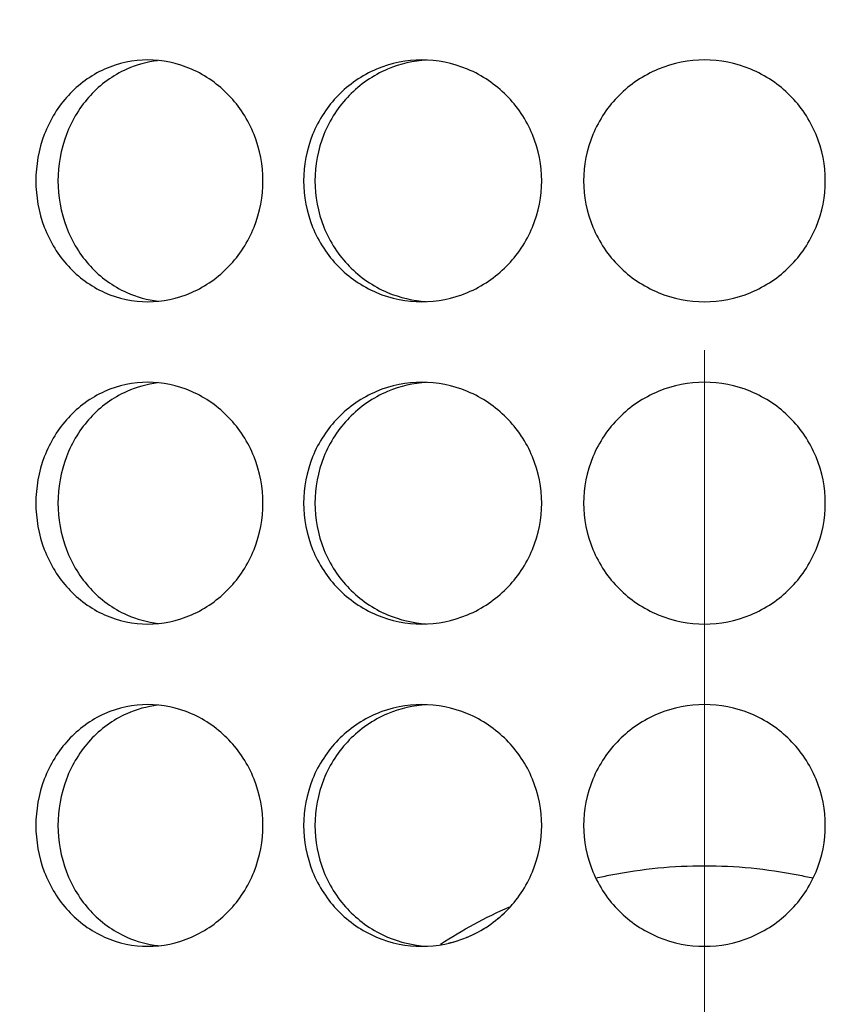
# Model space of a CAD drawing. Header units: millimetres. Extents: x 18 to 610, y -123 to 280.
# Tile 29 of 87: x 171.27 to 173.84, y 110.56 to 113.61. Entities that reach past the tile are written whole.
import ezdxf

# ---------------------------------------------------------------- set-up
doc = ezdxf.new("R2010")
doc.units = ezdxf.units.MM
doc.linetypes.add('CENTER', pattern=[8, 4.5, -1.5, 0.5, -1.5])
doc.linetypes.add('SOLID', pattern=[0])
doc.styles.add('Arial', font='Arial.ttf', dxfattribs={"height": 5})
doc.dimstyles.get("Standard").update_dxf_attribs({"dimtxt": 5, "dimasz": 5, "dimexe": 0.18, "dimexo": 0.0625, "dimgap": 0.09, "dimtad": 0, "dimtih": 1, "dimtoh": 1, "dimdec": 4, "dimzin": 0, "dimdsep": 46, "dimtxsty": 'Arial', "dimcen": 0.09, "dimadec": 0, "dimazin": 0, "dimtfac": 1, "dimtdec": 4, "dimtofl": 0, "dimtmove": 0, "dimatfit": 3, "dimfxl": 0, "dimtolj": 1, "dimtzin": 0, "dimarcsym": 0})

# ---------------------------------------------------------------- blocks, each defined once
blk = doc.blocks.new('*D12')
at = {"color": 0, "lineweight": -2}
for p, q in [((161.3974, 270.3856), (53.8673, 270.3856)), ((55.2673, 59.0856), (55.2673, 265.3856)), ((173.3974, 54.0856), (53.8673, 54.0856))]:
    blk.add_line(p, q, dxfattribs=at)
at = {"color": 0}
for points in [[(56.1006, 265.3856), (54.4339, 265.3856), (55.2673, 270.3856)], [(54.4339, 59.0856), (56.1006, 59.0856), (55.2673, 54.0856)]]:
    blk.add_solid(points, dxfattribs=at)
at = {"layer": 'Defpoints', "color": 0}
for p in [(55.2673, 270.3856), (161.3974, 270.3856), (173.3974, 54.0856)]:
    blk.add_point(p, dxfattribs=at)
at = {"color": 0, "lineweight": 9, "insert": (50.2148, 162.2356), "char_height": 5, "attachment_point": 5, "rotation": 90, "style": 'Arial'}
blk.add_mtext('\\A1;216.3', dxfattribs=at)
blk = doc.blocks.new('BlockOfCenters_4', base_point=(173.3974, 121.7856))
at = {"color": 6, "linetype": 'CENTER', "lineweight": 9}
blk.add_lwpolyline([(173.3974, 168.5856), (173.3974, 74.9856)], dxfattribs=at)
blk = doc.blocks.new('BlockOfViews_6')
at = {"linetype": 'SOLID', "lineweight": 30, "extrusion": (0, 0, -1)}
blk.add_circle((-173.3974, 121.7856, -101.725), 39, dxfattribs=at)
at = {"linetype": 'SOLID', "lineweight": 30}
blk.add_circle((173.3974, 121.7856, 99.225), 36.115, dxfattribs=at)
at = {"linetype": 'SOLID', "lineweight": 9, "extrusion": (0, 0, -1)}
blk.add_arc((-173.3974, 121.7856, -99.225), 37.59, 265, 175, dxfattribs=at)
at = {"linetype": 'SOLID', "lineweight": 30, "extrusion": (0, 0, -1)}
blk.add_arc((-173.3974, 121.7856, -56.71), 27.1, 119.86988, 60.13012, dxfattribs=at)
at = {"linetype": 'SOLID', "lineweight": 30}
for points, knots in [([(172.0274, 113.1106, 40.3356), (172.0274, 113.0635, 40.3356), (172.0183, 113.0133, 40.3331), (171.9814, 112.9209, 40.3225), (171.9537, 112.8787, 40.3143), (171.8899, 112.8122, 40.2949), (171.8497, 112.7833, 40.2822), (171.7619, 112.745, 40.2531), (171.7145, 112.7356, 40.2366), (171.626, 112.7356, 40.2043), (171.579, 112.745, 40.1865), (171.4931, 112.7833, 40.1524), (171.4541, 112.8122, 40.1362), (171.3928, 112.8787, 40.1102), (171.3663, 112.9209, 40.0986), (171.3312, 113.0133, 40.083), (171.3226, 113.0635, 40.0791), (171.3226, 113.1577, 40.0791), (171.3312, 113.208, 40.083), (171.3663, 113.3003, 40.0986), (171.3928, 113.3425, 40.1102), (171.4541, 113.4091, 40.1362), (171.4931, 113.4379, 40.1524), (171.579, 113.4762, 40.1865), (171.626, 113.4856, 40.2043), (171.7145, 113.4856, 40.2366), (171.7619, 113.4762, 40.2531), (171.8497, 113.4379, 40.2822), (171.8899, 113.4091, 40.2949), (171.9537, 113.3425, 40.3143), (171.9814, 113.3003, 40.3225), (172.0183, 113.208, 40.3331), (172.0274, 113.1577, 40.3356), (172.0274, 113.1106, 40.3356)], [0, 0, 0, 0, 0.141313, 0.141313, 0.282627, 0.282627, 0.42394, 0.42394, 0.565253, 0.565253, 0.706567, 0.706567, 0.84788, 0.84788, 0.989193, 0.989193, 1.130507, 1.130507, 1.27182, 1.27182, 1.413133, 1.413133, 1.554447, 1.554447, 1.69576, 1.69576, 1.837073, 1.837073, 1.978386, 1.978386, 2.1197, 2.1197, 2.261013, 2.261013, 2.261013, 2.261013]), ([(171.7006, 113.4834, 40.0185), (171.6681, 113.4796, 40.0064), (171.6353, 113.4708, 39.9937), (171.5615, 113.4379, 39.9643), (171.5226, 113.4091, 39.9481), (171.4613, 113.3425, 39.9219), (171.4348, 113.3003, 39.9102), (171.3998, 113.208, 39.8945), (171.3912, 113.1577, 39.8906), (171.3912, 113.0635, 39.8906), (171.3998, 113.0133, 39.8945), (171.4348, 112.9209, 39.9102), (171.4613, 112.8787, 39.9219), (171.5226, 112.8122, 39.9481), (171.5615, 112.7833, 39.9643), (171.6359, 112.7502, 39.9939), (171.6695, 112.7412, 40.0069), (171.7026, 112.7376, 40.0192)], [0.60527, 0.60527, 0.60527, 0.60527, 0.70659, 0.70659, 0.847908, 0.847908, 0.989226, 0.989226, 1.130544, 1.130544, 1.271862, 1.271862, 1.41318, 1.41318, 1.554498, 1.554498, 1.657921, 1.657921, 1.657921, 1.657921]), ([(172.1536, 113.1106, 40.3694), (172.1536, 113.1577, 40.3694), (172.1628, 113.208, 40.3718), (172.2, 113.3003, 40.381), (172.2281, 113.3425, 40.3879), (172.2931, 113.4091, 40.4029), (172.3343, 113.4379, 40.412), (172.4248, 113.4762, 40.4307), (172.4741, 113.4856, 40.4401), (172.5669, 113.4856, 40.4565), (172.6165, 113.4762, 40.4645), (172.7079, 113.4379, 40.4779), (172.7498, 113.4091, 40.4834), (172.8159, 113.3425, 40.4915), (172.8447, 113.3003, 40.4947), (172.8828, 113.208, 40.4988), (172.8922, 113.1577, 40.4997), (172.8922, 113.0635, 40.4997), (172.8828, 113.0133, 40.4988), (172.8447, 112.9209, 40.4947), (172.8159, 112.8787, 40.4915), (172.7498, 112.8122, 40.4834), (172.7079, 112.7833, 40.4779), (172.6165, 112.745, 40.4645), (172.5669, 112.7356, 40.4565), (172.4741, 112.7356, 40.4401), (172.4248, 112.745, 40.4307), (172.3343, 112.7833, 40.412), (172.2931, 112.8122, 40.4029), (172.2281, 112.8787, 40.3879), (172.2, 112.9209, 40.381), (172.1628, 113.0133, 40.3718), (172.1536, 113.0635, 40.3694), (172.1536, 113.1106, 40.3694)], [0, 0, 0, 0, 0.141313, 0.141313, 0.282627, 0.282627, 0.42394, 0.42394, 0.565253, 0.565253, 0.706567, 0.706567, 0.84788, 0.84788, 0.989193, 0.989193, 1.130507, 1.130507, 1.27182, 1.27182, 1.413133, 1.413133, 1.554447, 1.554447, 1.69576, 1.69576, 1.837073, 1.837073, 1.978386, 1.978386, 2.1197, 2.1197, 2.261013, 2.261013, 2.261013, 2.261013]), ([(172.5351, 113.4851, 40.2477), (172.4948, 113.4828, 40.2404), (172.453, 113.4735, 40.2323), (172.369, 113.4379, 40.2149), (172.3278, 113.4091, 40.2057), (172.2629, 113.3425, 40.1906), (172.2348, 113.3003, 40.1836), (172.1976, 113.208, 40.1743), (172.1885, 113.1577, 40.1719), (172.1885, 113.1106, 40.1719)], [1.7161075, 1.7161075, 1.7161075, 1.7161075, 1.8371343, 1.8371343, 1.9784523, 1.9784523, 2.1197704, 2.1197704, 2.2610885, 2.2610885, 2.2610885, 2.2610885]), ([(173.7724, 113.1106, 40.5111), (173.7724, 113.0635, 40.5111), (173.763, 113.0133, 40.5118), (173.7247, 112.9209, 40.5144), (173.6959, 112.8787, 40.5163), (173.6293, 112.8122, 40.5198), (173.5872, 112.7833, 40.5217), (173.4948, 112.745, 40.5243), (173.4445, 112.7356, 40.525), (173.3503, 112.7356, 40.525), (173.3001, 112.745, 40.5243), (173.2077, 112.7833, 40.5217), (173.1656, 112.8122, 40.5198), (173.099, 112.8787, 40.5163), (173.0701, 112.9209, 40.5144), (173.0319, 113.0133, 40.5118), (173.0224, 113.0635, 40.5111), (173.0224, 113.1577, 40.5111), (173.0319, 113.208, 40.5118), (173.0701, 113.3003, 40.5144), (173.099, 113.3425, 40.5163), (173.1656, 113.4091, 40.5198), (173.2077, 113.4379, 40.5217), (173.3001, 113.4762, 40.5243), (173.3503, 113.4856, 40.525), (173.4445, 113.4856, 40.525), (173.4948, 113.4762, 40.5243), (173.5872, 113.4379, 40.5217), (173.6293, 113.4091, 40.5198), (173.6959, 113.3425, 40.5163), (173.7247, 113.3003, 40.5144), (173.763, 113.208, 40.5118), (173.7724, 113.1577, 40.5111), (173.7724, 113.1106, 40.5111)], [0, 0, 0, 0, 0.141313, 0.141313, 0.282627, 0.282627, 0.42394, 0.42394, 0.565253, 0.565253, 0.706567, 0.706567, 0.84788, 0.84788, 0.989193, 0.989193, 1.130507, 1.130507, 1.27182, 1.27182, 1.413133, 1.413133, 1.554447, 1.554447, 1.69576, 1.69576, 1.837073, 1.837073, 1.978386, 1.978386, 2.1197, 2.1197, 2.261013, 2.261013, 2.261013, 2.261013]), ([(172.1885, 113.1106, 40.1719), (172.1885, 113.0635, 40.1719), (172.1976, 113.0133, 40.1743), (172.2348, 112.9209, 40.1836), (172.2629, 112.8787, 40.1906), (172.3278, 112.8122, 40.2057), (172.369, 112.7833, 40.2149), (172.4525, 112.748, 40.2322), (172.4936, 112.7387, 40.2402), (172.5334, 112.7363, 40.2474)], [0, 0, 0, 0, 0.1413181, 0.1413181, 0.2826362, 0.2826362, 0.4239542, 0.4239542, 0.5433165, 0.5433165, 0.5433165, 0.5433165]), ([(172.0274, 112.1106, 40.3356), (172.0274, 112.0635, 40.3356), (172.0183, 112.0133, 40.3331), (171.9814, 111.9209, 40.3225), (171.9537, 111.8787, 40.3143), (171.8899, 111.8122, 40.2949), (171.8497, 111.7833, 40.2822), (171.7619, 111.745, 40.2531), (171.7145, 111.7356, 40.2366), (171.626, 111.7356, 40.2043), (171.579, 111.745, 40.1865), (171.4931, 111.7833, 40.1524), (171.4541, 111.8122, 40.1362), (171.3928, 111.8787, 40.1102), (171.3663, 111.9209, 40.0986), (171.3312, 112.0133, 40.083), (171.3226, 112.0635, 40.0791), (171.3226, 112.1577, 40.0791), (171.3312, 112.208, 40.083), (171.3663, 112.3003, 40.0986), (171.3928, 112.3425, 40.1102), (171.4541, 112.4091, 40.1362), (171.4931, 112.4379, 40.1524), (171.579, 112.4762, 40.1865), (171.626, 112.4856, 40.2043), (171.7145, 112.4856, 40.2366), (171.7619, 112.4762, 40.2531), (171.8497, 112.4379, 40.2822), (171.8899, 112.4091, 40.2949), (171.9537, 112.3425, 40.3143), (171.9814, 112.3003, 40.3225), (172.0183, 112.208, 40.3331), (172.0274, 112.1577, 40.3356), (172.0274, 112.1106, 40.3356)], [0, 0, 0, 0, 0.141313, 0.141313, 0.282627, 0.282627, 0.42394, 0.42394, 0.565253, 0.565253, 0.706567, 0.706567, 0.84788, 0.84788, 0.989193, 0.989193, 1.130507, 1.130507, 1.27182, 1.27182, 1.413133, 1.413133, 1.554447, 1.554447, 1.69576, 1.69576, 1.837073, 1.837073, 1.978386, 1.978386, 2.1197, 2.1197, 2.261013, 2.261013, 2.261013, 2.261013]), ([(172.1536, 112.1106, 40.3694), (172.1536, 112.1577, 40.3694), (172.1628, 112.208, 40.3718), (172.2, 112.3003, 40.381), (172.2281, 112.3425, 40.3879), (172.2931, 112.4091, 40.4029), (172.3343, 112.4379, 40.412), (172.4248, 112.4762, 40.4307), (172.4741, 112.4856, 40.4401), (172.5669, 112.4856, 40.4565), (172.6165, 112.4762, 40.4645), (172.7079, 112.4379, 40.4779), (172.7498, 112.4091, 40.4834), (172.8159, 112.3425, 40.4915), (172.8447, 112.3003, 40.4947), (172.8828, 112.208, 40.4988), (172.8922, 112.1577, 40.4997), (172.8922, 112.0635, 40.4997), (172.8828, 112.0133, 40.4988), (172.8447, 111.9209, 40.4947), (172.8159, 111.8787, 40.4915), (172.7498, 111.8122, 40.4834), (172.7079, 111.7833, 40.4779), (172.6165, 111.745, 40.4645), (172.5669, 111.7356, 40.4565), (172.4741, 111.7356, 40.4401), (172.4248, 111.745, 40.4307), (172.3343, 111.7833, 40.412), (172.2931, 111.8122, 40.4029), (172.2281, 111.8787, 40.3879), (172.2, 111.9209, 40.381), (172.1628, 112.0133, 40.3718), (172.1536, 112.0635, 40.3694), (172.1536, 112.1106, 40.3694)], [0, 0, 0, 0, 0.141313, 0.141313, 0.282627, 0.282627, 0.42394, 0.42394, 0.565253, 0.565253, 0.706567, 0.706567, 0.84788, 0.84788, 0.989193, 0.989193, 1.130507, 1.130507, 1.27182, 1.27182, 1.413133, 1.413133, 1.554447, 1.554447, 1.69576, 1.69576, 1.837073, 1.837073, 1.978386, 1.978386, 2.1197, 2.1197, 2.261013, 2.261013, 2.261013, 2.261013]), ([(173.7724, 112.1106, 40.5111), (173.7724, 112.0635, 40.5111), (173.763, 112.0133, 40.5118), (173.7247, 111.9209, 40.5144), (173.6959, 111.8787, 40.5163), (173.6293, 111.8122, 40.5198), (173.5872, 111.7833, 40.5217), (173.4948, 111.745, 40.5243), (173.4445, 111.7356, 40.525), (173.3503, 111.7356, 40.525), (173.3001, 111.745, 40.5243), (173.2077, 111.7833, 40.5217), (173.1656, 111.8122, 40.5198), (173.099, 111.8787, 40.5163), (173.0701, 111.9209, 40.5144), (173.0319, 112.0133, 40.5118), (173.0224, 112.0635, 40.5111), (173.0224, 112.1577, 40.5111), (173.0319, 112.208, 40.5118), (173.0701, 112.3003, 40.5144), (173.099, 112.3425, 40.5163), (173.1656, 112.4091, 40.5198), (173.2077, 112.4379, 40.5217), (173.3001, 112.4762, 40.5243), (173.3503, 112.4856, 40.525), (173.4445, 112.4856, 40.525), (173.4948, 112.4762, 40.5243), (173.5872, 112.4379, 40.5217), (173.6293, 112.4091, 40.5198), (173.6959, 112.3425, 40.5163), (173.7247, 112.3003, 40.5144), (173.763, 112.208, 40.5118), (173.7724, 112.1577, 40.5111), (173.7724, 112.1106, 40.5111)], [0, 0, 0, 0, 0.141313, 0.141313, 0.282627, 0.282627, 0.42394, 0.42394, 0.565253, 0.565253, 0.706567, 0.706567, 0.84788, 0.84788, 0.989193, 0.989193, 1.130507, 1.130507, 1.27182, 1.27182, 1.413133, 1.413133, 1.554447, 1.554447, 1.69576, 1.69576, 1.837073, 1.837073, 1.978386, 1.978386, 2.1197, 2.1197, 2.261013, 2.261013, 2.261013, 2.261013]), ([(171.7006, 112.4834, 40.0185), (171.6681, 112.4796, 40.0064), (171.6353, 112.4708, 39.9937), (171.5615, 112.4379, 39.9643), (171.5226, 112.4091, 39.9481), (171.4613, 112.3425, 39.9219), (171.4348, 112.3003, 39.9102), (171.3998, 112.208, 39.8945), (171.3912, 112.1577, 39.8906), (171.3912, 112.0635, 39.8906), (171.3998, 112.0133, 39.8945), (171.4348, 111.9209, 39.9102), (171.4613, 111.8787, 39.9219), (171.5226, 111.8122, 39.9481), (171.5615, 111.7833, 39.9643), (171.6359, 111.7502, 39.9939), (171.6695, 111.7412, 40.0069), (171.7026, 111.7376, 40.0192)], [0.60527, 0.60527, 0.60527, 0.60527, 0.70659, 0.70659, 0.847908, 0.847908, 0.989226, 0.989226, 1.130544, 1.130544, 1.271862, 1.271862, 1.41318, 1.41318, 1.554498, 1.554498, 1.657921, 1.657921, 1.657921, 1.657921]), ([(172.5351, 112.4851, 40.2477), (172.4948, 112.4828, 40.2404), (172.453, 112.4735, 40.2323), (172.369, 112.4379, 40.2149), (172.3278, 112.4091, 40.2057), (172.2629, 112.3425, 40.1906), (172.2348, 112.3003, 40.1836), (172.1976, 112.208, 40.1743), (172.1885, 112.1577, 40.1719), (172.1885, 112.1106, 40.1719)], [1.7161075, 1.7161075, 1.7161075, 1.7161075, 1.8371343, 1.8371343, 1.9784523, 1.9784523, 2.1197704, 2.1197704, 2.2610885, 2.2610885, 2.2610885, 2.2610885]), ([(172.1885, 112.1106, 40.1719), (172.1885, 112.0635, 40.1719), (172.1976, 112.0133, 40.1743), (172.2348, 111.9209, 40.1836), (172.2629, 111.8787, 40.1906), (172.3278, 111.8122, 40.2057), (172.369, 111.7833, 40.2149), (172.4525, 111.748, 40.2322), (172.4936, 111.7387, 40.2402), (172.5334, 111.7363, 40.2474)], [0, 0, 0, 0, 0.1413181, 0.1413181, 0.2826362, 0.2826362, 0.4239542, 0.4239542, 0.5433165, 0.5433165, 0.5433165, 0.5433165]), ([(172.0274, 111.1106, 40.3356), (172.0274, 111.0635, 40.3356), (172.0183, 111.0133, 40.3331), (171.9814, 110.9209, 40.3225), (171.9537, 110.8787, 40.3143), (171.8899, 110.8122, 40.2949), (171.8497, 110.7833, 40.2822), (171.7619, 110.745, 40.2531), (171.7145, 110.7356, 40.2366), (171.626, 110.7356, 40.2043), (171.579, 110.745, 40.1865), (171.4931, 110.7833, 40.1524), (171.4541, 110.8122, 40.1362), (171.3928, 110.8787, 40.1102), (171.3663, 110.9209, 40.0986), (171.3312, 111.0133, 40.083), (171.3226, 111.0635, 40.0791), (171.3226, 111.1577, 40.0791), (171.3312, 111.208, 40.083), (171.3663, 111.3003, 40.0986), (171.3928, 111.3425, 40.1102), (171.4541, 111.4091, 40.1362), (171.4931, 111.4379, 40.1524), (171.579, 111.4762, 40.1865), (171.626, 111.4856, 40.2043), (171.7145, 111.4856, 40.2366), (171.7619, 111.4762, 40.2531), (171.8497, 111.4379, 40.2822), (171.8899, 111.4091, 40.2949), (171.9537, 111.3425, 40.3143), (171.9814, 111.3003, 40.3225), (172.0183, 111.208, 40.3331), (172.0274, 111.1577, 40.3356), (172.0274, 111.1106, 40.3356)], [0, 0, 0, 0, 0.141313, 0.141313, 0.282627, 0.282627, 0.42394, 0.42394, 0.565253, 0.565253, 0.706567, 0.706567, 0.84788, 0.84788, 0.989193, 0.989193, 1.130507, 1.130507, 1.27182, 1.27182, 1.413133, 1.413133, 1.554447, 1.554447, 1.69576, 1.69576, 1.837073, 1.837073, 1.978386, 1.978386, 2.1197, 2.1197, 2.261013, 2.261013, 2.261013, 2.261013]), ([(171.7006, 111.4834, 40.0185), (171.6681, 111.4796, 40.0064), (171.6353, 111.4708, 39.9937), (171.5615, 111.4379, 39.9643), (171.5226, 111.4091, 39.9481), (171.4613, 111.3425, 39.9219), (171.4348, 111.3003, 39.9102), (171.3998, 111.208, 39.8945), (171.3912, 111.1577, 39.8906), (171.3912, 111.0635, 39.8906), (171.3998, 111.0133, 39.8945), (171.4348, 110.9209, 39.9102), (171.4613, 110.8787, 39.9219), (171.5226, 110.8122, 39.9481), (171.5615, 110.7833, 39.9643), (171.6359, 110.7502, 39.9939), (171.6695, 110.7412, 40.0069), (171.7026, 110.7376, 40.0192)], [0.60527, 0.60527, 0.60527, 0.60527, 0.70659, 0.70659, 0.847908, 0.847908, 0.989226, 0.989226, 1.130544, 1.130544, 1.271862, 1.271862, 1.41318, 1.41318, 1.554498, 1.554498, 1.657921, 1.657921, 1.657921, 1.657921]), ([(172.1536, 111.1106, 40.3694), (172.1536, 111.1577, 40.3694), (172.1628, 111.208, 40.3718), (172.2, 111.3003, 40.381), (172.2281, 111.3425, 40.3879), (172.2931, 111.4091, 40.4029), (172.3343, 111.4379, 40.412), (172.4248, 111.4762, 40.4307), (172.4741, 111.4856, 40.4401), (172.5669, 111.4856, 40.4565), (172.6165, 111.4762, 40.4645), (172.7079, 111.4379, 40.4779), (172.7498, 111.4091, 40.4834), (172.8159, 111.3425, 40.4915), (172.8447, 111.3003, 40.4947), (172.8828, 111.208, 40.4988), (172.8922, 111.1577, 40.4997), (172.8922, 111.0635, 40.4997), (172.8828, 111.0133, 40.4988), (172.8447, 110.9209, 40.4947), (172.8159, 110.8787, 40.4915), (172.7498, 110.8122, 40.4834), (172.7079, 110.7833, 40.4779), (172.6165, 110.745, 40.4645), (172.5669, 110.7356, 40.4565), (172.4741, 110.7356, 40.4401), (172.4248, 110.745, 40.4307), (172.3343, 110.7833, 40.412), (172.2931, 110.8122, 40.4029), (172.2281, 110.8787, 40.3879), (172.2, 110.9209, 40.381), (172.1628, 111.0133, 40.3718), (172.1536, 111.0635, 40.3694), (172.1536, 111.1106, 40.3694)], [0, 0, 0, 0, 0.141313, 0.141313, 0.282627, 0.282627, 0.42394, 0.42394, 0.565253, 0.565253, 0.706567, 0.706567, 0.84788, 0.84788, 0.989193, 0.989193, 1.130507, 1.130507, 1.27182, 1.27182, 1.413133, 1.413133, 1.554447, 1.554447, 1.69576, 1.69576, 1.837073, 1.837073, 1.978386, 1.978386, 2.1197, 2.1197, 2.261013, 2.261013, 2.261013, 2.261013]), ([(172.5351, 111.4851, 40.2477), (172.4948, 111.4828, 40.2404), (172.453, 111.4735, 40.2323), (172.369, 111.4379, 40.2149), (172.3278, 111.4091, 40.2057), (172.2629, 111.3425, 40.1906), (172.2348, 111.3003, 40.1836), (172.1976, 111.208, 40.1743), (172.1885, 111.1577, 40.1719), (172.1885, 111.1106, 40.1719)], [1.7161075, 1.7161075, 1.7161075, 1.7161075, 1.8371343, 1.8371343, 1.9784523, 1.9784523, 2.1197704, 2.1197704, 2.2610885, 2.2610885, 2.2610885, 2.2610885]), ([(173.7724, 111.1106, 40.5111), (173.7724, 111.0635, 40.5111), (173.763, 111.0133, 40.5118), (173.7247, 110.9209, 40.5144), (173.6959, 110.8787, 40.5163), (173.6293, 110.8122, 40.5198), (173.5872, 110.7833, 40.5217), (173.4948, 110.745, 40.5243), (173.4445, 110.7356, 40.525), (173.3503, 110.7356, 40.525), (173.3001, 110.745, 40.5243), (173.2077, 110.7833, 40.5217), (173.1656, 110.8122, 40.5198), (173.099, 110.8787, 40.5163), (173.0701, 110.9209, 40.5144), (173.0319, 111.0133, 40.5118), (173.0224, 111.0635, 40.5111), (173.0224, 111.1577, 40.5111), (173.0319, 111.208, 40.5118), (173.0701, 111.3003, 40.5144), (173.099, 111.3425, 40.5163), (173.1656, 111.4091, 40.5198), (173.2077, 111.4379, 40.5217), (173.3001, 111.4762, 40.5243), (173.3503, 111.4856, 40.525), (173.4445, 111.4856, 40.525), (173.4948, 111.4762, 40.5243), (173.5872, 111.4379, 40.5217), (173.6293, 111.4091, 40.5198), (173.6959, 111.3425, 40.5163), (173.7247, 111.3003, 40.5144), (173.763, 111.208, 40.5118), (173.7724, 111.1577, 40.5111), (173.7724, 111.1106, 40.5111)], [0, 0, 0, 0, 0.141313, 0.141313, 0.282627, 0.282627, 0.42394, 0.42394, 0.565253, 0.565253, 0.706567, 0.706567, 0.84788, 0.84788, 0.989193, 0.989193, 1.130507, 1.130507, 1.27182, 1.27182, 1.413133, 1.413133, 1.554447, 1.554447, 1.69576, 1.69576, 1.837073, 1.837073, 1.978386, 1.978386, 2.1197, 2.1197, 2.261013, 2.261013, 2.261013, 2.261013]), ([(172.1885, 111.1106, 40.1719), (172.1885, 111.0635, 40.1719), (172.1976, 111.0133, 40.1743), (172.2348, 110.9209, 40.1836), (172.2629, 110.8787, 40.1906), (172.3278, 110.8122, 40.2057), (172.369, 110.7833, 40.2149), (172.4525, 110.748, 40.2322), (172.4936, 110.7387, 40.2402), (172.5334, 110.7363, 40.2474)], [0, 0, 0, 0, 0.1413181, 0.1413181, 0.2826362, 0.2826362, 0.4239542, 0.4239542, 0.5433165, 0.5433165, 0.5433165, 0.5433165]), ([(173.0608, 110.9474, 39.4608), (173.0761, 110.9509, 39.4621), (173.0915, 110.9542, 39.4633), (173.2042, 110.9764, 39.4715), (173.3023, 110.9856, 39.475), (173.4926, 110.9856, 39.475), (173.5907, 110.9764, 39.4715), (173.7035, 110.9542, 39.4633), (173.7189, 110.9509, 39.4621), (173.7343, 110.9473, 39.4608)], [6.5230078, 6.5230078, 6.5230078, 6.5230078, 6.5681243, 6.5681243, 6.8535807, 6.8535807, 7.1390372, 7.1390372, 7.1844256, 7.1844256, 7.1844256, 7.1844256]), ([(172.6585, 110.7627, 30.4794), (172.6598, 110.7632, 30.4792), (172.661, 110.7637, 30.479), (172.67, 110.7674, 30.4777), (172.6777, 110.771, 30.4766), (172.6852, 110.7748, 30.4755)], [1.83328782, 1.83328782, 1.83328782, 1.83328782, 1.8370731, 1.8370731, 1.86115898, 1.86115898, 1.86115898, 1.86115898])]:
    blk.add_open_spline(points, degree=3, knots=knots, dxfattribs=at)
for points in [[(172.5782, 110.7422, 39.3902), (172.6458, 110.7862, 39.4044), (172.7178, 110.8253, 39.4176), (172.7927, 110.8583, 39.429)], [(172.7568, 110.8216, 30.4658), (172.764, 110.8276, 30.4649), (172.7709, 110.8338, 30.464), (172.7775, 110.8401, 30.4632)], [(172.7105, 110.7886, 30.4719), (172.7187, 110.7936, 30.4708), (172.7267, 110.7988, 30.4697), (172.7344, 110.8043, 30.4687)], [(172.6035, 110.7452, 30.4878), (172.6128, 110.7474, 30.4863), (172.622, 110.7499, 30.4849), (172.6311, 110.7528, 30.4835)]]:
    blk.add_open_spline(points, degree=3, dxfattribs=at)
blk.add_blockref('BlockOfCenters_4', (173.3974, 121.7856))

msp = doc.modelspace()

# ---------------------------------------------------------------- block references
msp.add_blockref('BlockOfViews_6', (0, 0))

# ---------------------------------------------------------------- dimensions: what is measured, and where the dimension line sits
at = {"lineweight": 9}
dim = msp.add_linear_dim(base=(55.2673, 270.3856), p1=(173.3974, 54.0856), p2=(161.3974, 270.3856), angle=90, dimstyle='Standard', override={"dimtxt": 5, "dimasz": 5, "dimexe": 1.4, "dimexo": 0, "dimgap": 2.5, "dimtad": 1, "dimtih": 0, "dimtoh": 1, "dimdec": 1, "dimlfac": 1, "dimpost": '<>', "dimsah": 1, "dimse1": 0, "dimse2": 0, "dimtix": 1}, dxfattribs=at)
dim.commit()
dim.dimension.update_dxf_attribs({"geometry": '*D12', "text_midpoint": (55.2673, 162.2356), "dimtype": 160})

doc.saveas('drawing.dxf')
